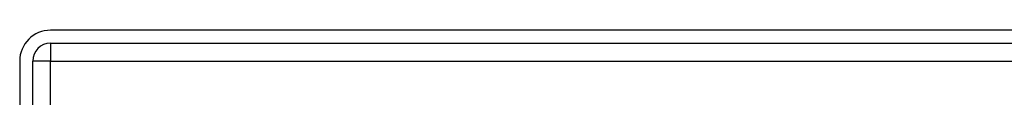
# Model space of a CAD drawing. Header units: inches. Extents: x 4 to 149, y 7 to 82.
# Tile 114 of 188: x 3.902 to 9.043, y 54.221 to 54.573. Entities that reach past the tile are written whole.
import ezdxf

# ---------------------------------------------------------------- set-up
doc = ezdxf.new("R2010")
doc.units = ezdxf.units.IN
doc.header["$MEASUREMENT"] = 0
doc.layers.add('Visible Edges(ANSI)', color=7, linetype='Continuous', lineweight=25)
doc.layers.add('Visible Tangent Edges(ANSI)', color=7, linetype='Continuous', lineweight=25)

msp = doc.modelspace()

# ---------------------------------------------------------------- linework, layer by layer
at = {"layer": 'Visible Edges(ANSI)'}
for p, q in [((27.6585, 54.5734), (4.0625, 54.5734)), ((4.0625, 54.5054), (27.6585, 54.5054)), ((3.9015, 54.4124), (3.9015, 12.9314)), ((3.9695, 12.9314), (3.9695, 54.4124))]:
    msp.add_line(p, q, dxfattribs=at)
for radius in [0.161, 0.093]:
    msp.add_arc((4.0625, 54.4124), radius, 90, 180, dxfattribs=at)
at = {"layer": 'Visible Tangent Edges(ANSI)'}
for p, q in [((4.0625, 54.5054), (4.0625, 54.4124)), ((4.0625, 54.4124), (3.9695, 54.4124)), ((4.0625, 54.4124), (27.6585, 54.4124)), ((4.0625, 12.9314), (4.0625, 54.4124))]:
    msp.add_line(p, q, dxfattribs=at)

doc.saveas('drawing.dxf')
